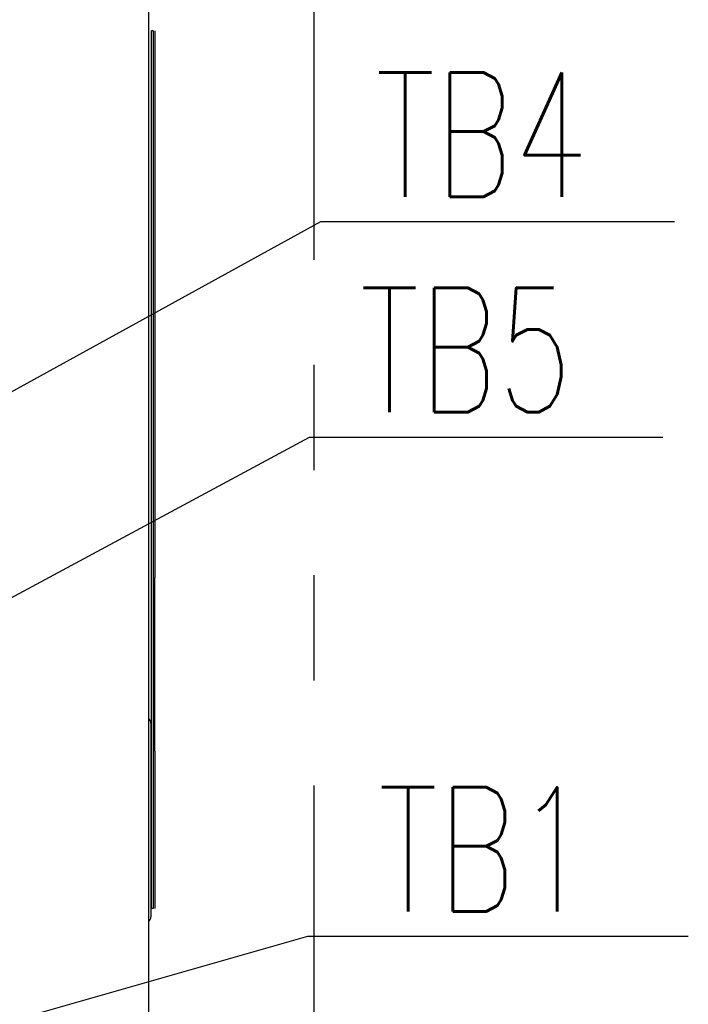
# Model space of a CAD drawing. Header units: millimetres. Extents: x -1 to 980, y -266 to 617.
# Tile 25 of 35: x 487 to 528, y 146 to 205. Entities that reach past the tile are written whole.
import ezdxf
from ezdxf import colors
from ezdxf.entities.mleader import LeaderData, LeaderLine
from ezdxf.math import Vec2, Vec3

# ---------------------------------------------------------------- set-up
doc = ezdxf.new("R2010")
doc.units = ezdxf.units.MM
doc.linetypes.add('PHANTOMX2', pattern=[127, 63.5, -12.7, 12.7, -12.7, 12.7, -12.7])
doc.layers.get('0').update_dxf_attribs({"linetype": 'CONTINUOUS'})
for name, color, linetype in [('10', 3, 'CONTINUOUS'), ('18', 1, 'PHANTOMX2'), ('19', 2, 'CONTINUOUS')]:
    doc.layers.add(name, color=color, linetype=linetype)

# ---------------------------------------------------------------- blocks, each defined once
blk = doc.blocks.new('_OPEN30')
at = {"color": 0, "linetype": 'ByBlock'}
for p, q in [((-1, 0.2679), (0, 0)), ((0, 0), (-1, -0.2679)), ((0, 0), (-1, 0))]:
    blk.add_line(p, q, dxfattribs=at)

msp = doc.modelspace()

# ---------------------------------------------------------------- linework, layer by layer
at = {"layer": '10'}
for p, q in [((495.001, 249), (495.001, 101)), ((495.291, 204.32), (495.191, 204.32)), ((495.191, 151.32), (495.191, 204.32)), ((495.291, 204.32), (495.291, 151.32)), ((495.391, 204.32), (495.391, 202.82)), ((495.391, 202.82), (495.391, 199.294)), ((495.391, 199.294), (495.391, 198.36)), ((495.391, 198.36), (495.391, 196.78)), ((495.391, 196.78), (495.391, 174.366)), ((495.391, 174.366), (495.391, 172.778)), ((495.391, 172.778), (495.391, 172.32)), ((495.391, 172.32), (495.391, 171.294)), ((495.391, 169.326), (495.391, 171.294)), ((495.391, 164.326), (495.391, 169.326)), ((495.391, 160.82), (495.391, 164.326)), ((495.151, 162.52), (495.151, 150.82)), ((495.391, 160.82), (495.391, 152.82)), ((495.391, 152.82), (495.391, 151.32)), ((495.291, 151.32), (495.191, 151.32))]:
    msp.add_line(p, q, dxfattribs=at)
for centre, start, end in [((494.851, 162.52), 0, 60), ((494.851, 150.82), 300, 0), ((494.851, 150.82), 300, 0)]:
    msp.add_arc(centre, 0.3, start, end, dxfattribs=at)
at = {"layer": '18', "ltscale": 0.5}
msp.add_line((505, 0), (505, 350), dxfattribs=at)

# ---------------------------------------------------------------- leaders
at = {"layer": '19'}
ml = msp.add_multileader_mtext('Standard', dxfattribs=at)
ml.set_content('\\A1;{\\Fromans,extfont|c128;\\W0.7;TB4}', color=256)
ml.set_leader_properties()
ml.set_arrow_properties(name='OPEN30')
ml.build(insert=Vec2(0, 0))
ml.multileader.update_dxf_attribs({"text_left_attachment_type": 6, "text_right_attachment_type": 6, "dogleg_length": 5.893, "arrow_head_size": 7})
ctx = ml.context
ctx.base_point, ctx.char_height, ctx.arrow_head_size, ctx.plane_origin = Vec3(506.027, 192.812), 7.5, 7, Vec3(547.442, 213.757)
ctx.left_attachment, ctx.right_attachment, ctx.text_align_type = 6, 6, 2
notes = []
notes.append((ctx, [(0, (1, 1, 0), (505.417, 192.812), (1, 0), 0.611, [(0, [(475.651, 176.426)], 0, [])])]))
ctx.mtext.insert, ctx.mtext.alignment, ctx.mtext.flow_direction = Vec3(521.527, 201.812), 3, 5
ml = msp.add_multileader_mtext('Standard', dxfattribs=at)
ml.set_content('\\A1;{\\Fromans,extfont|c128;\\W0.7;TB5}', color=256)
ml.set_leader_properties()
ml.set_arrow_properties(name='OPEN30')
ml.build(insert=Vec2(0, 0))
ml.multileader.update_dxf_attribs({"text_left_attachment_type": 6, "text_right_attachment_type": 6, "dogleg_length": 5.893, "arrow_head_size": 7})
ctx = ml.context
ctx.base_point, ctx.char_height, ctx.arrow_head_size, ctx.plane_origin = Vec3(505.33, 179.798), 7.5, 7, Vec3(547.442, 199.117)
ctx.left_attachment, ctx.right_attachment, ctx.text_align_type = 6, 6, 2
notes.append((ctx, [(0, (1, 1, 0), (504.719, 179.798), (1, 0), 0.611, [(0, [(475.651, 164.126)], 0, [])])]))
ctx.mtext.insert, ctx.mtext.alignment, ctx.mtext.flow_direction = Vec3(520.58, 188.798), 3, 5
ml = msp.add_multileader_mtext('Standard', dxfattribs=at)
ml.set_content('{\\Fromans,extfont|c128;\\W0.7;TB1}', color=256)
ml.set_leader_properties()
ml.set_arrow_properties(name='OPEN30')
ml.build(insert=Vec2(0, 0))
ml.multileader.update_dxf_attribs({"text_left_attachment_type": 6, "text_right_attachment_type": 6, "arrow_head_size": 7})
ctx = ml.context
ctx.base_point, ctx.char_height, ctx.arrow_head_size, ctx.plane_origin = Vec3(506.869, 149.653), 7.5, 7, Vec3(403.809, -57.594)
ctx.left_attachment, ctx.right_attachment = 6, 6
notes.append((ctx, [(1, (1, 1, 0), (504.617, 149.653), (1, 0), 2.252, [(0, [(463.798, 137.998)], 0, [])])]))
ctx.mtext.insert, ctx.mtext.flow_direction = Vec3(508.869, 158.653), 5
for ctx, leaders in notes:
    for number, flags, end, landing, length, lines in leaders:
        leader = LeaderData()
        leader.index, (leader.has_last_leader_line, leader.has_dogleg_vector, leader.attachment_direction) = number, flags
        leader.last_leader_point, leader.dogleg_vector, leader.dogleg_length = Vec3(end), Vec3(landing), length
        for number, points, colour, breaks in lines:
            line = LeaderLine()
            line.index, line.vertices, line.color, line.breaks = number, Vec3.list(points), colors.encode_raw_color(colour), breaks
            leader.lines.append(line)
        ctx.leaders.append(leader)

doc.saveas('drawing.dxf')
